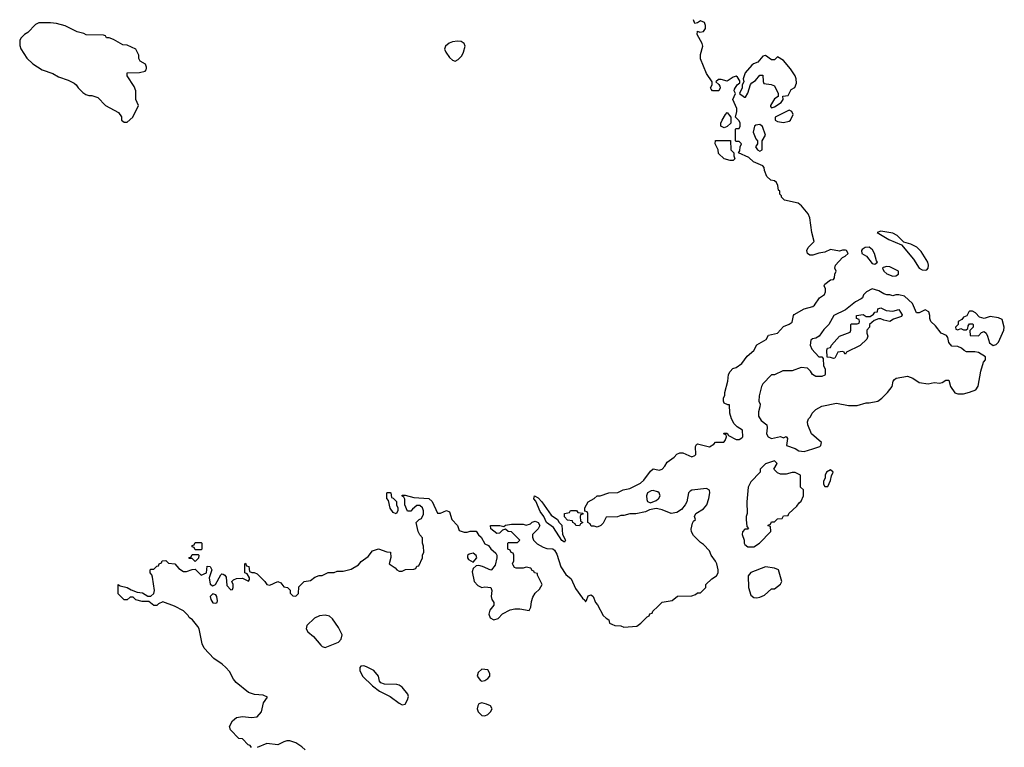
# Model space of a CAD drawing. Header units: inches. Extents: x 1980008 to 2252673, y 74414 to 260562.
# Tile 22 of 228: x 2075682 to 2082345, y 122410 to 127330. Entities that reach past the tile are written whole.
import ezdxf

# ---------------------------------------------------------------- set-up
doc = ezdxf.new("R2010")
doc.units = ezdxf.units.IN
doc.header["$MEASUREMENT"] = 0
doc.layers.add('C0172', color=7, linetype='Continuous')
doc.layers.add('C0182', color=7, linetype='Continuous')

msp = doc.modelspace()

# ---------------------------------------------------------------- linework, layer by layer
at = {"layer": 'C0172', "color": 5}
for points, elevation in [([(2075890, 127308.7), (2075811.6, 127308.4), (2075790, 127298), (2075736.9, 127243.1), (2075714, 127230), (2075690, 127206), (2075682, 127190), (2075683.6, 127156.4), (2075690, 127134), (2075731.3, 127070), (2075770, 127031.3), (2075834, 126990), (2075905.4, 126965.4), (2075943.5, 126943.5), (2076010, 126921), (2076050, 126901), (2076064.7, 126890), (2076078, 126870), (2076110, 126838), (2076130, 126824.7), (2076150, 126818), (2076170, 126818), (2076210, 126804.7), (2076262, 126750), (2076350, 126702), (2076370, 126674), (2076372, 126650), (2076390, 126638), (2076410, 126638), (2076448.7, 126670), (2076486, 126750), (2076468, 126790), (2076469, 126850), (2076457.5, 126877.5), (2076408.7, 126950), (2076409, 126971), (2076492, 126972), (2076530, 126982.8), (2076539, 126990), (2076540.2, 126999.8), (2076541.2, 127010), (2076534, 127030), (2076498, 127050), (2076488.4, 127068.4), (2076488, 127090), (2076468, 127130), (2076410, 127158), (2076380.4, 127160.4), (2076316.4, 127196.4), (2076287.3, 127207.3), (2076268.4, 127208.4), (2076262, 127222), (2076250, 127226), (2076132.7, 127227.3), (2076116.4, 127236.4), (2076070, 127248.7), (2075989, 127289), (2075930, 127304)], 60), ([(2078644.2, 127184.2), (2078610, 127180.3), (2078587.8, 127172.2), (2078563.6, 127150), (2078557.8, 127130), (2078565.3, 127110), (2078590, 127074.4), (2078610, 127055.5), (2078630, 127050.5), (2078650, 127060.5), (2078673.4, 127086.6), (2078685.6, 127110), (2078696.2, 127150), (2078689.6, 127169.6), (2078670, 127181.6)], 60), ([(2078230, 123988), (2078210, 123998), (2078190, 124026), (2078178, 124078), (2078167.3, 124092.7), (2078166, 124130), (2078170, 124134), (2078190, 124134), (2078194, 124130), (2078198, 124098), (2078210, 124094), (2078231.6, 124071.6), (2078232, 124050), (2078242, 124030), (2078242, 124010)], 40), ([(2079370, 123798), (2079350, 123808.7), (2079295.5, 123895.5), (2079248, 123930), (2079228.7, 123970), (2079204.1, 124004.1), (2079174, 124074), (2079162, 124090), (2079166, 124110), (2079190, 124096), (2079214.8, 124070), (2079278.8, 123978.8), (2079322, 123950), (2079332, 123930), (2079351.3, 123911.3), (2079356, 123850), (2079374.8, 123810)], 40), ([(2079470, 123908), (2079446, 123910), (2079442, 123922), (2079426, 123930), (2079422, 123942), (2079390, 123946), (2079368.4, 123968.4), (2079368.9, 123991.1), (2079402, 123998), (2079410, 124012), (2079450, 124012), (2079458, 123998), (2079494, 123994), (2079492.7, 123987.3), (2079478, 123982), (2079474, 123970), (2079478, 123938), (2079494, 123930), (2079478, 123922)], 40), ([(2076870, 123746), (2076862, 123762), (2076850, 123766), (2076850, 123774), (2076862, 123778), (2076870, 123794), (2076910, 123794), (2076914, 123790), (2076914, 123750), (2076910, 123746)], 40), ([(2076870, 123666), (2076850, 123686), (2076830, 123686), (2076826, 123690), (2076842, 123698), (2076850, 123714), (2076890, 123714), (2076894, 123710), (2076891.6, 123688.4)], 40), ([(2078750, 123722), (2078723.6, 123716.4), (2078712.7, 123707.3), (2078712, 123690), (2078719.6, 123679.6), (2078750, 123662), (2078775.3, 123690), (2078770, 123706)], 40), ([(2076990, 123448.7), (2076971.3, 123430), (2076976, 123410), (2076990, 123386), (2077010, 123384.7), (2077018, 123390), (2077020.4, 123399.6), (2077017.2, 123430), (2077010, 123442)], 40), ([(2077750, 123303.7), (2077710, 123299.3), (2077678, 123282), (2077625.8, 123234.2), (2077620.7, 123210), (2077631, 123190), (2077670, 123158.8), (2077719.9, 123099.9), (2077730, 123090.7), (2077750, 123084.9), (2077838.9, 123121.1), (2077858, 123142), (2077863.7, 123170), (2077840.1, 123220.1), (2077799.1, 123279.1), (2077777.6, 123297.6)], 40), ([(2078010, 122961.2), (2077990, 122959), (2077984, 122950), (2077984, 122930), (2078002, 122890), (2078070, 122826), (2078118, 122790), (2078190, 122754), (2078250, 122707.7), (2078270, 122698), (2078290, 122702), (2078307.3, 122730), (2078313.6, 122753.6), (2078309.3, 122770), (2078270, 122816), (2078249.5, 122829.5), (2078233.6, 122833.6), (2078150, 122837.2), (2078125.6, 122845.6), (2078117.2, 122857.2), (2078109.2, 122890), (2078079.3, 122930), (2078030, 122955.1)], 40), ([(2078810, 122939), (2078784, 122916), (2078778.8, 122890), (2078801.1, 122861.1), (2078810, 122857.3), (2078830, 122862), (2078850, 122874.8), (2078862.7, 122890), (2078862.7, 122910), (2078850, 122933.2)], 40), ([(2078810, 122709.6), (2078790, 122703.7), (2078781.3, 122690), (2078778.7, 122670), (2078784.9, 122650), (2078810, 122626), (2078830, 122623), (2078850, 122630.8), (2078869.2, 122650), (2078879, 122670), (2078869.2, 122689.2), (2078841.2, 122701.2)], 40)]:
    msp.add_lwpolyline(points, close=True, dxfattribs=dict(at, elevation=elevation))
at = {"layer": 'C0172', "color": 5, "elevation": 40}
for points in [[(2080000, 124022), (2079990, 124024), (2079943.6, 124016.4), (2079916.9, 124003.1), (2079851.1, 123988.9), (2079811.6, 123988.4), (2079770, 123978), (2079750, 123978), (2079727.3, 123967.3), (2079650, 123966), (2079630, 123926), (2079614, 123910), (2079590, 123898), (2079570, 123906), (2079550, 123906), (2079542, 123922), (2079526, 123930), (2079526, 123990), (2079522, 124002), (2079506, 124006), (2079506, 124030), (2079528, 124070), (2079570, 124092), (2079590, 124111), (2079610, 124111), (2079670, 124131), (2079730, 124132), (2079766, 124150), (2079810, 124161), (2079857.2, 124182.8), (2079883.1, 124196.9), (2079904.7, 124215.3), (2079950, 124278), (2079970, 124294), (2080000, 124287)], [(2080000, 124137.2), (2079998.4, 124138.4), (2079970, 124146), (2079954.8, 124145.2), (2079931.3, 124130), (2079924.7, 124110), (2079925.4, 124085.4), (2079931.3, 124071.3), (2079950, 124062), (2079990, 124078.8), (2080000, 124086.8)], [(2077250, 122408), (2077242, 122422), (2077227.3, 122427.3), (2077190, 122468), (2077166, 122470), (2077108.4, 122528.4), (2077102, 122550), (2077122, 122590), (2077150, 122611), (2077190, 122618), (2077250, 122610.8), (2077290, 122616), (2077319, 122650), (2077332.7, 122710), (2077358, 122750), (2077330, 122762.7), (2077270, 122767), (2077230, 122779.6), (2077147.5, 122847.5), (2077129.6, 122869.6), (2077101.7, 122921.7), (2077078, 122950), (2077052.6, 122972.6), (2076996, 123010), (2076930, 123079.3), (2076917, 123110), (2076896, 123210), (2076887.7, 123227.7), (2076851.9, 123271.9), (2076830, 123286.6), (2076821.6, 123301.6), (2076791.6, 123331.6), (2076730, 123364.5), (2076650, 123393.2), (2076620.7, 123379.3), (2076610, 123368.7), (2076590, 123368), (2076556.4, 123396.4), (2076510, 123395.3), (2076468, 123408), (2076450, 123426), (2076430, 123426), (2076410, 123406), (2076390, 123406), (2076348.4, 123448.4), (2076348.7, 123511.3), (2076362, 123502), (2076410, 123491), (2076435.3, 123475.3), (2076478, 123458), (2076513.7, 123453.7), (2076550, 123431.3), (2076570, 123431.3), (2076588.7, 123450), (2076594, 123470), (2076580.4, 123560.4), (2076576.4, 123576.4), (2076566, 123590), (2076566, 123610), (2076570, 123614), (2076590, 123614), (2076610, 123634), (2076622, 123638), (2076626, 123650), (2076642, 123658), (2076646, 123670), (2076670, 123674), (2076690, 123654), (2076731.6, 123651.6), (2076759.6, 123619.6), (2076790, 123598), (2076810, 123598), (2076850, 123612), (2076870, 123614), (2076910, 123574), (2076946, 123590), (2076950, 123634), (2076970, 123632), (2076982, 123610), (2076964.7, 123555.3), (2076970, 123514), (2076990, 123502), (2077006, 123510), (2077043.1, 123576.9), (2077050, 123582), (2077059.6, 123579.6), (2077070, 123574), (2077079.6, 123559.6), (2077083.6, 123503.6), (2077110, 123474), (2077122, 123478), (2077126, 123490), (2077126, 123510), (2077118, 123530), (2077130, 123542), (2077150, 123551.3), (2077190, 123554), (2077230, 123534), (2077236.4, 123543.6), (2077236.4, 123556.4), (2077222, 123582), (2077206, 123590), (2077206, 123650), (2077210, 123654), (2077218, 123638), (2077231.6, 123631.6), (2077238, 123598), (2077252, 123592), (2077268, 123592), (2077290, 123582), (2077342, 123530), (2077354, 123510), (2077374.6, 123505.4), (2077430, 123532), (2077450, 123522), (2077470, 123494), (2077494, 123490), (2077511.6, 123471.6), (2077512.7, 123452.7), (2077530, 123434), (2077550, 123432), (2077568, 123450), (2077570, 123494), (2077606, 123530), (2077650, 123538), (2077680.4, 123559.6), (2077708.9, 123571.1), (2077730, 123572), (2077770, 123592), (2077810, 123592), (2077830, 123602), (2077870, 123602), (2077924.7, 123615.3), (2077975.5, 123644.5), (2077993.6, 123666.4), (2078040.2, 123699.8), (2078070, 123738), (2078110, 123751), (2078167.3, 123732.7), (2078192, 123730), (2078192.7, 123692.7), (2078182, 123650), (2078223.6, 123623.6), (2078234, 123610), (2078250, 123602), (2078270, 123602), (2078292.7, 123612.7), (2078350, 123614), (2078362, 123618), (2078370, 123634), (2078382, 123638), (2078408, 123690), (2078408, 123710), (2078418, 123730), (2078415.3, 123770), (2078408, 123790), (2078407.3, 123827.3), (2078390, 123846), (2078378, 123870), (2078366, 123930), (2078386, 123950), (2078402, 123958), (2078414.6, 123985.4), (2078415.3, 124010), (2078408.4, 124028.4), (2078390, 124046), (2078370, 124046), (2078339.6, 124020.4), (2078330, 124006), (2078307.3, 124007.3), (2078288.4, 124048.4), (2078287.3, 124087.3), (2078282, 124102), (2078268, 124110), (2078270, 124114), (2078290, 124114), (2078350, 124098), (2078451.6, 124091.6), (2078472.7, 124072.7), (2078510, 123994), (2078530, 123994), (2078570, 124012), (2078590, 124002), (2078606, 123950), (2078644.7, 123910), (2078656.9, 123876.9), (2078690, 123864.7), (2078710, 123864.7), (2078731.1, 123871.1), (2078770, 123871.3), (2078786.4, 123846.4), (2078804.7, 123830), (2078830, 123784.7), (2078853.7, 123773.7), (2078871, 123751), (2078903.6, 123723.6), (2078912, 123710), (2078912, 123690), (2078899.6, 123640.4), (2078874, 123610), (2078870, 123608), (2078813.6, 123633.6), (2078790, 123639), (2078770, 123638), (2078750, 123618), (2078744, 123596), (2078757.3, 123530), (2078783.4, 123503.4), (2078810, 123491), (2078830, 123496), (2078871, 123491), (2078878, 123470), (2078872, 123430), (2078878, 123410), (2078891.3, 123390), (2078891.3, 123370), (2078863.4, 123336.6), (2078857.3, 123310), (2078866.4, 123286.4), (2078890, 123270.8), (2078919.3, 123280.7), (2078950, 123312), (2079001.2, 123338.8), (2079033.6, 123346.4), (2079066.4, 123346.4), (2079130, 123334), (2079142, 123358), (2079144.7, 123395.3), (2079154.6, 123425.4), (2079170, 123452), (2079200.4, 123479.6), (2079218, 123510), (2079186, 123574), (2079186, 123586), (2079166, 123590), (2079162, 123602), (2079150, 123606), (2079142, 123622), (2079110, 123628), (2079090, 123622), (2079042, 123622), (2079030, 123626), (2079020.4, 123640.4), (2079018, 123650), (2079026, 123670), (2079026, 123710), (2079022, 123722), (2079007.3, 123727.3), (2079002, 123742), (2078986, 123750), (2078986, 123790), (2078990, 123794), (2079050, 123794), (2079066, 123810), (2079010, 123866), (2078988.7, 123868.7), (2078970, 123886), (2078950, 123878), (2078930, 123858), (2078910, 123855.3), (2078870, 123888), (2078868, 123910), (2078930.8, 123910.8), (2078958, 123902), (2078970, 123912), (2079010, 123918), (2079090, 123918), (2079110, 123912), (2079139, 123921), (2079150, 123932), (2079170, 123938), (2079191, 123931), (2079202, 123910), (2079190, 123888), (2079152, 123850), (2079151.3, 123830), (2079158, 123810), (2079184.9, 123784.9), (2079223.4, 123763.4), (2079250, 123754), (2079290, 123751), (2079302, 123742), (2079316.8, 123716.8), (2079344.7, 123630), (2079378.8, 123578.8), (2079414.8, 123550), (2079444.1, 123484.1), (2079490, 123418), (2079505.4, 123405.4), (2079510, 123394), (2079518, 123402), (2079530, 123434), (2079550, 123442), (2079562, 123430), (2079578, 123390), (2079593.2, 123373.2), (2079630, 123302), (2079650, 123282), (2079670, 123272), (2079674, 123250), (2079690, 123242), (2079710, 123234), (2079750, 123232), (2079770, 123222), (2079858, 123230), (2079886, 123250), (2079927.3, 123292.7), (2079942, 123298), (2079947.3, 123312.7), (2079962, 123318), (2079966, 123330), (2080000, 123362.9)], [(2077613.2, 122393.2), (2077592.3, 122412.3), (2077550, 122439.3), (2077510, 122452.7), (2077490, 122452.7), (2077470, 122446.6), (2077430, 122427.3), (2077354.6, 122434.6), (2077290, 122408.7)]]:
    msp.add_lwpolyline(points, dxfattribs=at)
at = {"layer": 'C0182', "color": 5, "elevation": 40}
for points in [[(2080000, 124287), (2080010, 124284.7), (2080030, 124291.3), (2080048.7, 124310), (2080063.1, 124336.9), (2080110, 124371.3), (2080130, 124392), (2080150, 124402), (2080170, 124402), (2080230, 124374), (2080250, 124382), (2080258, 124390), (2080256.4, 124443.6), (2080262, 124458), (2080270, 124462), (2080350, 124442), (2080380.4, 124459.6), (2080390, 124474), (2080447.3, 124472.7), (2080456.4, 124483.6), (2080466, 124510), (2080462, 124522), (2080446, 124530), (2080450, 124534), (2080470, 124534), (2080478, 124518), (2080530, 124491.3), (2080550, 124491.3), (2080570, 124502), (2080575.3, 124510), (2080573.6, 124553.6), (2080536.4, 124576.4), (2080516.4, 124596.4), (2080498, 124630), (2080488.7, 124670), (2080486, 124726), (2080474, 124726), (2080450, 124738), (2080444, 124750), (2080444, 124770), (2080454, 124790), (2080454, 124810), (2080473.6, 124886.4), (2080479, 124930), (2080489.1, 124950.9), (2080509.1, 124970.9), (2080530, 124978), (2080570, 125004.7), (2080605.6, 125054.4), (2080650, 125092), (2080669.5, 125130.5), (2080733.2, 125166.8), (2080750, 125196), (2080810, 125211), (2080850, 125256), (2080890, 125271), (2080910, 125284.7), (2080919, 125330), (2080924.1, 125335.9), (2080990, 125374.8), (2081049.1, 125390.9), (2081060.2, 125399.8), (2081095.3, 125450), (2081129.1, 125470.9), (2081135.3, 125490), (2081135.3, 125510), (2081125.2, 125530), (2081130, 125542), (2081170, 125572), (2081190, 125574), (2081196.4, 125583.6), (2081198, 125610), (2081208, 125630), (2081198, 125650), (2081202, 125670), (2081250, 125721), (2081268, 125730), (2081288, 125750), (2081278, 125770), (2081270, 125772.7), (2081250, 125772), (2081230, 125765.2), (2081170, 125776), (2081130, 125758.4), (2081090, 125752), (2081050, 125738), (2081030, 125737.6), (2081012.3, 125750), (2081009.6, 125770), (2081018, 125790), (2081058, 125830), (2081042, 125890), (2081028.7, 125990), (2081018, 126018), (2080972.3, 126072.3), (2080950, 126089.2), (2080858, 126110), (2080838, 126130), (2080838, 126138), (2080826, 126150), (2080826, 126170), (2080818, 126178), (2080812.7, 126210), (2080804, 126230), (2080790, 126241.2), (2080764.7, 126244.7), (2080738, 126270), (2080722, 126310), (2080719, 126330), (2080710, 126342), (2080648, 126370), (2080617.2, 126397.2), (2080546, 126430), (2080556.4, 126443.6), (2080558, 126470), (2080566, 126490), (2080550, 126506), (2080530, 126506), (2080526, 126510), (2080526, 126590), (2080530, 126594), (2080550, 126594), (2080558, 126610), (2080558, 126630), (2080550, 126646), (2080526, 126670), (2080535.3, 126710), (2080535.3, 126730), (2080508, 126790), (2080526, 126830), (2080518, 126850), (2080520.4, 126859.6), (2080538, 126890), (2080556.4, 126903.6), (2080556.4, 126916.4), (2080540.4, 126940.4), (2080530, 126948), (2080510, 126942), (2080470, 126915.3), (2080430, 126926), (2080410, 126926), (2080394, 126910), (2080412.7, 126892.7), (2080419.6, 126879.6), (2080422, 126870), (2080414, 126850), (2080370, 126848), (2080360.4, 126860.4), (2080358, 126870), (2080368, 126890), (2080368, 126910), (2080330, 126966), (2080290, 127066), (2080290, 127094), (2080305.2, 127150), (2080301.2, 127170), (2080267.8, 127230), (2080270, 127252), (2080285.4, 127245.4), (2080310, 127251.3), (2080324, 127270), (2080324, 127290), (2080315.3, 127310), (2080290, 127322), (2080270, 127308), (2080250, 127304), (2080242, 127330)], [(2080000, 123362.9), (2080030, 123392), (2080096.4, 123403.6), (2080132.7, 123432.7), (2080230, 123434), (2080256.4, 123443.6), (2080270, 123454), (2080290, 123454), (2080326, 123490), (2080326, 123510), (2080366, 123550), (2080398, 123570), (2080408, 123590), (2080408.7, 123610), (2080399, 123650), (2080390, 123668), (2080362, 123710), (2080350, 123738), (2080310, 123782), (2080290, 123795.3), (2080242, 123842), (2080227.3, 123867.3), (2080225.6, 123885.6), (2080235.3, 123924.7), (2080242, 123938), (2080255.3, 123950), (2080248.7, 123970), (2080258, 123990), (2080310, 124022.8), (2080331.1, 124048.9), (2080346.7, 124093.3), (2080353, 124130), (2080349.6, 124149.6), (2080330, 124159.6), (2080230, 124149.6), (2080218.3, 124141.7), (2080208.5, 124130), (2080197, 124070), (2080186.4, 124050), (2080161.1, 124018.9), (2080130, 123997), (2080090, 123991.8), (2080030, 124016), (2080000, 124022)], [(2080000, 124086.8), (2080004, 124090), (2080015.3, 124110), (2080009, 124130), (2080000, 124137.2)]]:
    msp.add_lwpolyline(points, dxfattribs=at)
for points in [[(2080728.4, 127088.4), (2080710, 127084), (2080676.3, 127043.7), (2080647.7, 127032.3), (2080636.8, 127023.2), (2080591, 126970), (2080578, 126930), (2080582, 126910), (2080572, 126890), (2080571.6, 126868.4), (2080554, 126830), (2080586.4, 126806.4), (2080594, 126806), (2080610, 126834), (2080628.4, 126891.6), (2080636.4, 126903.6), (2080660.4, 126919.6), (2080690, 126954), (2080710, 126954), (2080712.7, 126912.7), (2080718, 126898), (2080767.3, 126892.7), (2080790, 126882), (2080814, 126830), (2080814, 126810), (2080790, 126795.3), (2080762, 126750), (2080762, 126742), (2080770, 126734), (2080790, 126741), (2080835.3, 126770), (2080848, 126790), (2080847.3, 126812.7), (2080882, 126818), (2080902, 126858), (2080928.4, 126871.6), (2080938, 126902), (2080937.2, 126930), (2080929.2, 126950), (2080898, 126998), (2080850, 127054), (2080810, 127078), (2080790, 127058), (2080770, 127059)], [(2080450, 126598), (2080426, 126610), (2080426, 126630), (2080435.3, 126650), (2080458, 126690), (2080470, 126702), (2080494, 126670), (2080494, 126630), (2080470, 126608)], [(2080890, 126718), (2080794, 126670), (2080794, 126650), (2080810, 126642), (2080850, 126636), (2080890, 126644.7), (2080898, 126650), (2080915.3, 126690), (2080908.4, 126708.4)], [(2080690, 126622), (2080663.6, 126616.4), (2080654, 126610), (2080644.7, 126570), (2080663.6, 126523.6), (2080674, 126510), (2080674, 126490), (2080662, 126470), (2080674, 126450), (2080690, 126442), (2080706, 126450), (2080706, 126510), (2080728, 126550), (2080708.9, 126608.9)], [(2080490, 126378), (2080448.4, 126388.4), (2080410, 126426), (2080408, 126450), (2080388, 126490), (2080390, 126514), (2080492.7, 126512.7), (2080494, 126450), (2080514, 126430), (2080514, 126410), (2080522, 126390), (2080510, 126378)], [(2081510, 125899.3), (2081484.7, 125890), (2081563.7, 125843.7), (2081650, 125807.3), (2081730.2, 125710.2), (2081770, 125650.8), (2081790, 125638), (2081810, 125637.3), (2081820.4, 125639.6), (2081829.3, 125650.7), (2081832.7, 125670), (2081826.6, 125690), (2081782, 125762), (2081752.6, 125792.6), (2081712.9, 125812.9), (2081665.6, 125825.6), (2081621.2, 125870), (2081590, 125887)], [(2081430, 125791.8), (2081404.7, 125790), (2081384, 125776), (2081378, 125770), (2081382, 125750), (2081412, 125732), (2081450, 125682), (2081470, 125678), (2081488, 125690), (2081480.2, 125700.2), (2081467, 125750), (2081454.2, 125774.2)], [(2081550, 125661.2), (2081524.7, 125655.3), (2081522, 125650), (2081531, 125630), (2081550, 125611), (2081590, 125594.8), (2081610, 125598.8), (2081628.7, 125610), (2081628.7, 125630), (2081570, 125658)], [(2081451, 125509), (2081412, 125490), (2081392, 125470), (2081384.7, 125450), (2081376.8, 125443.2), (2081337.1, 125422.9), (2081270.9, 125369.1), (2081191.3, 125330), (2081158, 125270), (2081124.9, 125235.1), (2081091.3, 125190), (2081070, 125177.2), (2081047.1, 125172.9), (2081036, 125164), (2081030.8, 125130), (2081042, 125102), (2081090, 125051.3), (2081111.3, 125051.3), (2081119.6, 125039.6), (2081122, 124990), (2081132, 124970), (2081134, 124930), (2081130, 124926), (2081110, 124918), (2081070, 124918), (2081048, 124930), (2081033.6, 124953.6), (2081013.6, 124973.6), (2080970, 124979), (2080910, 124955.3), (2080845.4, 124954.6), (2080791.1, 124928.9), (2080770, 124928), (2080710, 124868), (2080701, 124850), (2080686, 124786), (2080684.7, 124750), (2080692, 124730), (2080691.6, 124711.6), (2080682, 124678), (2080681, 124650), (2080699.8, 124619.8), (2080738, 124590), (2080741, 124570), (2080736.3, 124530), (2080746.8, 124510), (2080770, 124497.3), (2080830, 124512), (2080850, 124502), (2080870, 124512), (2080878, 124498), (2080872, 124450), (2080930, 124431), (2080954.4, 124414.4), (2080990, 124410.7), (2081050, 124427.3), (2081096.2, 124443.8), (2081104, 124450), (2081109.2, 124470), (2081039.3, 124530), (2081016, 124590), (2081013.2, 124610), (2081019, 124630), (2081034.5, 124645.5), (2081044, 124670), (2081070, 124694), (2081110, 124716), (2081210, 124737.3), (2081290, 124720.7), (2081350, 124720.7), (2081410, 124738.8), (2081430, 124738.8), (2081490, 124751), (2081517.2, 124770), (2081555.1, 124810), (2081585.2, 124850), (2081593.6, 124886.4), (2081602, 124898), (2081614, 124906), (2081690, 124919.3), (2081726.9, 124906.9), (2081770, 124876.3), (2081830, 124868.4), (2081870, 124876.4), (2081910, 124873), (2081924.1, 124875.9), (2081950, 124892), (2081970, 124892), (2081980.7, 124850), (2082010, 124807.3), (2082030, 124801), (2082070, 124801), (2082109.1, 124810.9), (2082152.5, 124827.5), (2082169.1, 124850.9), (2082187.2, 124952.8), (2082205.2, 125014.8), (2082218, 125030), (2082218, 125050), (2082170, 125079), (2082144.7, 125084.7), (2082090, 125084), (2082072.9, 125092.9), (2082055.3, 125110), (2082030, 125121.2), (2081990, 125122), (2081970, 125148), (2081962, 125182), (2081954.6, 125194.6), (2081918, 125210), (2081880.2, 125260.2), (2081849, 125290), (2081841.2, 125310), (2081842, 125330), (2081834.6, 125354.6), (2081810, 125368), (2081770, 125348.7), (2081750, 125348), (2081724, 125410), (2081670, 125461.2), (2081631, 125469), (2081611.1, 125468.9), (2081590, 125462), (2081570, 125468.7), (2081550, 125468.7), (2081530, 125475.3), (2081497, 125497)], [(2081590, 125358), (2081632, 125370), (2081653.7, 125333.7), (2081650, 125324), (2081595.3, 125304.7), (2081570, 125289), (2081530, 125298), (2081510, 125308), (2081492.7, 125307.3), (2081463.6, 125296.4), (2081434, 125270), (2081434, 125250), (2081414, 125230), (2081414, 125210), (2081422, 125190), (2081414, 125170), (2081370, 125126), (2081278, 125082), (2081271.6, 125068.4), (2081266, 125070), (2081262, 125082), (2081250, 125086), (2081218, 125082), (2081198, 125042), (2081190, 125038), (2081170, 125046), (2081147.3, 125047.3), (2081144, 125096), (2081148, 125110), (2081170, 125114), (2081175.3, 125130), (2081229.3, 125190.7), (2081302, 125218), (2081306, 125230), (2081306, 125270), (2081310, 125274), (2081350, 125274), (2081362, 125278), (2081366, 125290), (2081362, 125302), (2081346, 125310), (2081346, 125330), (2081390, 125336), (2081410, 125322), (2081436.4, 125323.6), (2081460.4, 125339.6), (2081470, 125352), (2081486, 125354), (2081490, 125374), (2081510, 125382), (2081544.7, 125364.7)], [(2082130, 125358), (2082110, 125358), (2082104.7, 125355.3), (2082092.7, 125327.3), (2082070, 125318), (2082056.9, 125303.1), (2082034, 125290), (2082034, 125270), (2082014, 125250), (2082018, 125238), (2082030, 125234), (2082050, 125242), (2082070, 125232), (2082087.3, 125232.7), (2082098, 125242), (2082100.4, 125259.6), (2082110, 125274), (2082130, 125274), (2082134, 125270), (2082134, 125250), (2082112.7, 125227.3), (2082114, 125194), (2082170, 125192), (2082190, 125214), (2082210, 125222), (2082222, 125210), (2082232, 125190), (2082244, 125144), (2082270, 125127.7), (2082290, 125134.8), (2082305.2, 125150), (2082342.7, 125230), (2082345.2, 125250), (2082330, 125302), (2082306.4, 125313.6), (2082250, 125322), (2082208.4, 125308.4), (2082178, 125318), (2082150, 125348)], [(2080790, 124348), (2080730, 124326), (2080694, 124290), (2080694, 124270), (2080630, 124206), (2080612, 124170), (2080602, 124070), (2080604.7, 123990), (2080598, 123970), (2080598, 123950), (2080602, 123902), (2080614, 123890), (2080610, 123886), (2080590, 123886), (2080572.7, 123867.3), (2080572, 123850), (2080584.7, 123810), (2080584.7, 123790), (2080590, 123782), (2080610, 123764.7), (2080650, 123766), (2080688, 123790), (2080766, 123870), (2080762, 123902), (2080747.3, 123907.3), (2080747.3, 123912.7), (2080762, 123918), (2080770, 123934), (2080790, 123934), (2080810, 123954), (2080842, 123958), (2080850, 123974), (2080882, 123978), (2080886, 123990), (2080940.4, 124039.6), (2080956.4, 124063.6), (2080970, 124074), (2080986, 124110), (2080986, 124150), (2080966, 124170), (2080966, 124250), (2080930, 124268), (2080910, 124268), (2080870, 124258), (2080830, 124258), (2080810, 124266), (2080786, 124290), (2080808, 124330)], [(2081170, 124286), (2081142, 124270), (2081134, 124250), (2081134, 124230), (2081122, 124210), (2081122, 124190), (2081130, 124174), (2081150, 124174), (2081170, 124214), (2081175.3, 124244.7), (2081186, 124270)], [(2080730, 123629.2), (2080630, 123592.3), (2080611, 123570), (2080614.8, 123490), (2080630, 123438), (2080650, 123422.8), (2080670, 123420.7), (2080690, 123424.9), (2080722, 123438), (2080770, 123482), (2080790, 123482), (2080830, 123512), (2080839, 123530), (2080818, 123610), (2080790, 123621.2)]]:
    msp.add_lwpolyline(points, close=True, dxfattribs=at)

doc.saveas('drawing.dxf')
